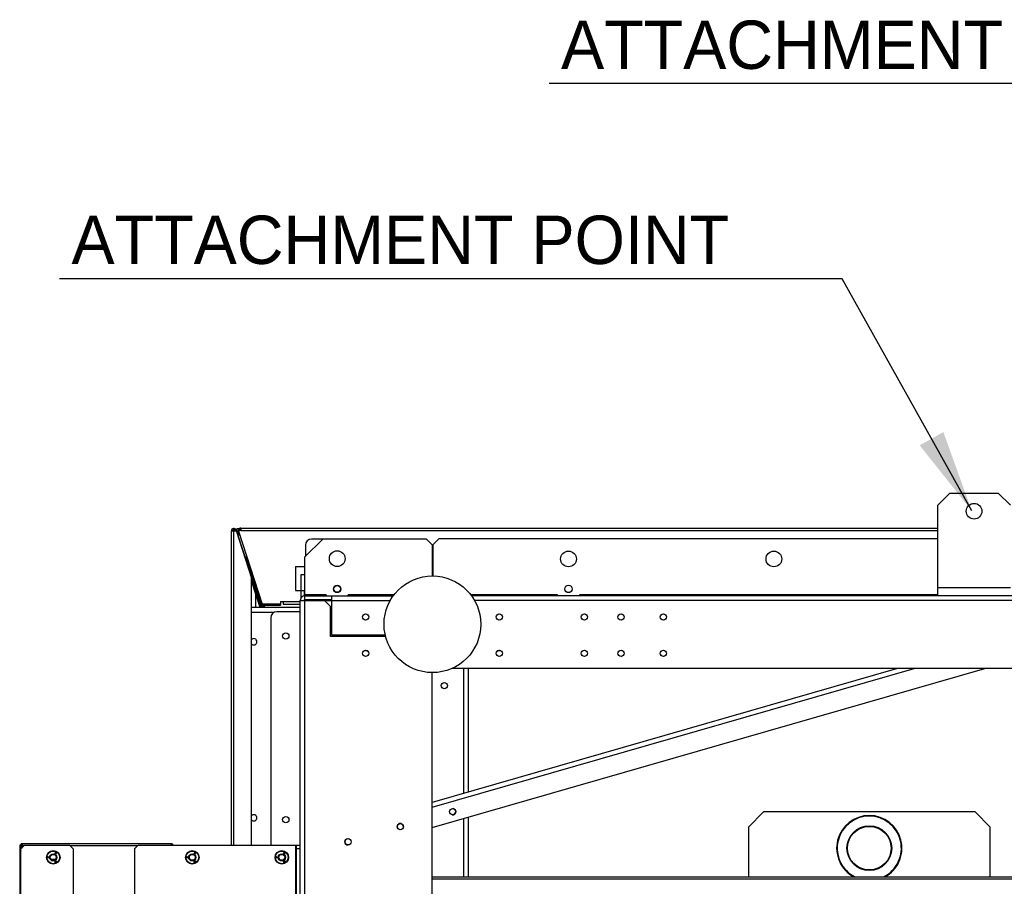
# Model space of a CAD drawing. Header units: millimetres. Extents: x 0 to 39823, y 0 to 11880.
# Tile 47 of 83: x 32401 to 33215, y 6187 to 6904. Entities that reach past the tile are written whole.
import ezdxf

# ---------------------------------------------------------------- set-up
doc = ezdxf.new("R2010")
doc.units = ezdxf.units.MM
doc.layers.add('ANOTACIJE', color=7, linetype='Continuous')
doc.styles.add('SLDTEXTSTYLE1', font='txt')
doc.dimstyles.new('SLDDIMSTYLE3', dxfattribs={"dimtxt": 0.18, "dimasz": 3.414889, "dimexe": 0, "dimexo": 0.0625, "dimgap": 0, "dimtad": 0, "dimtih": 1, "dimtoh": 1, "dimdec": 0, "dimrnd": 1e-09, "dimzin": 0, "dimdsep": 46, "dimtxsty": 'Standard', "dimsah": 1, "dimcen": 0.09, "dimadec": 0, "dimazin": 0, "dimtfac": 3.414889, "dimtdec": 0, "dimtofl": 0, "dimtmove": 0, "dimatfit": 3, "dimfxl": 1, "dimfrac": 2, "dimtolj": 1, "dimtzin": 0, "dimarcsym": 0})

msp = doc.modelspace()

# ---------------------------------------------------------------- linework, layer by layer
at = {"color": 7, "linetype": 'Continuous', "lineweight": 25, "ltscale": 20}
for p, q in [((33170.22, 6512.16), (33160.22, 6502.16)), ((33170.22, 6512.16), (33210.22, 6512.16)), ((33220.22, 6502.16), (33210.22, 6512.16)), ((33160.22, 6427.16), (33160.22, 6502.16)), ((32576.09, 6480.91), (32580.2, 6480.91)), ((32576.09, 6220.86), (32576.09, 6480.91)), ((32579.99, 6481.53), (32578.09, 6480.91)), ((32578.09, 6480.93), (32579.04, 6481.24)), ((32578.09, 6220.86), (32578.09, 6480.91)), ((32579.04, 6481.22), (32579.14, 6480.91)), ((32579.99, 6481.55), (32579.99, 6481.55)), ((32579.99, 6481.55), (32579.99, 6481.53)), ((32579.99, 6481.55), (32592.59, 6442.78)), ((32579.99, 6481.53), (32580.2, 6480.91)), ((32600.81, 6417.46), (32580.2, 6480.91)), ((32580.54, 6482.89), (32582.76, 6482.89)), ((32580.54, 6482.89), (32580.54, 6480.01)), ((32583.85, 6481.22), (32581.94, 6480.61)), ((32583.01, 6481.55), (32583.01, 6480.98)), ((32583.85, 6483.22), (32583.85, 6481.22)), ((32583.85, 6483.22), (33160.22, 6483.22)), ((32583.85, 6481.22), (33160.22, 6481.22)), ((32576.04, 6480.03), (32576.04, 6220.86)), ((32580.48, 6480.05), (32580.54, 6480.05)), ((32580.49, 6480.03), (32580.54, 6480.03)), ((32580.54, 6480.79), (32581.91, 6480.79)), ((32580.54, 6480.01), (32582.91, 6477.64)), ((32580.54, 6480.01), (32582.14, 6480.01)), ((32583.06, 6477.15), (32580.63, 6479.58)), ((32583.08, 6477.12), (32580.64, 6479.55)), ((32581.94, 6480.61), (32601.51, 6420.37)), ((32651.89, 6474.41), (32636.89, 6459.41)), ((32651.64, 6474.16), (32642.39, 6474.16)), ((32651.89, 6474.41), (32737.09, 6474.41)), ((32742.09, 6469.41), (32737.09, 6474.41)), ((32747.59, 6474.41), (32742.59, 6469.41)), ((33160.22, 6474.41), (32747.59, 6474.41)), ((32637.39, 6469.16), (32637.39, 6459.91)), ((32742.09, 6469.41), (32742.09, 6443.66)), ((32742.59, 6469.41), (32742.59, 6443.66)), ((32587.76, 6459.08), (32588.71, 6459.39)), ((32601.28, 6417.46), (32587.76, 6459.08)), ((32589.64, 6456.54), (32588.69, 6456.23)), ((32602.34, 6417.46), (32588.71, 6459.39)), ((32636.89, 6424.16), (32636.89, 6459.41)), ((32629.09, 6451.52), (32636.89, 6451.52)), ((32629.09, 6451.52), (32629.09, 6431.52)), ((32592.59, 6220.86), (32592.59, 6442.78)), ((32636.89, 6444.66), (32633.59, 6444.66)), ((32633.59, 6444.66), (32633.59, 6425.25)), ((32599.76, 6417.46), (32592.59, 6439.52)), ((32595.8, 6434.36), (32596.75, 6434.66)), ((32596.09, 6437.06), (32596.09, 6436.68)), ((32596.09, 6433.44), (32596.09, 6431.99)), ((32596.41, 6432.45), (32597.36, 6432.76)), ((33160.22, 6434.16), (33220.22, 6434.16)), ((32596.09, 6428.75), (32596.09, 6417.46)), ((32629.09, 6431.52), (32633.59, 6431.52)), ((32633.59, 6431.46), (32636.89, 6431.46)), ((32636.59, 6427.15), (32636.59, 6431.46)), ((32636.59, 6423.36), (32636.59, 6424.1)), ((32654.59, 6427.96), (32636.89, 6427.96)), ((32636.89, 6427.16), (32709.97, 6427.16)), ((32636.89, 6424.16), (32659.09, 6424.16)), ((32637.39, 6424.16), (32637.39, 6423.36)), ((32653.59, 6427.96), (32653.59, 6427.16)), ((32654.59, 6427.96), (32654.59, 6427.16)), ((32657.39, 6424.16), (32657.59, 6423.96)), ((32657.59, 6423.96), (32659.09, 6423.96)), ((32659.09, 6394.66), (32659.09, 6427.16)), ((32710.57, 6427.96), (32672.59, 6427.96)), ((32672.59, 6427.16), (32672.59, 6427.96)), ((32673.59, 6427.16), (32673.59, 6427.96)), ((32845.84, 6427.96), (32774.12, 6427.96)), ((34143.72, 6427.16), (32774.71, 6427.16)), ((32844.84, 6427.16), (32844.84, 6427.96)), ((32845.84, 6427.16), (32845.84, 6427.96)), ((33160.22, 6427.96), (32863.84, 6427.96)), ((32863.84, 6427.96), (32863.84, 6427.16)), ((32864.84, 6427.96), (32864.84, 6427.16)), ((32633.09, 6417.46), (32592.59, 6417.46)), ((32597.83, 6423.4), (32598.78, 6423.71)), ((32616.84, 6420.37), (32601.51, 6420.37)), ((32601.63, 6420.26), (32602.54, 6417.46)), ((32602.96, 6419.4), (32603.59, 6417.46)), ((32602.99, 6419.4), (32603.62, 6417.46)), ((32603.29, 6419.37), (32603.29, 6420.37)), ((32603.29, 6419.37), (32616.84, 6419.37)), ((32614.84, 6419.37), (32614.84, 6420.37)), ((32616.84, 6422.37), (32633.09, 6422.37)), ((32616.84, 6422.37), (32616.84, 6419.37)), ((32618.84, 6422.37), (32618.84, 6420.37)), ((32618.84, 6420.37), (32633.09, 6420.37)), ((32633.09, 5582.46), (32633.09, 6423.36)), ((32633.09, 6423.36), (32707.53, 6423.36)), ((32636.89, 5582.46), (32636.89, 6423.36)), ((32658.09, 6418.36), (32653.09, 6423.36)), ((32658.09, 6393.66), (32658.09, 6418.36)), ((34141.28, 6423.36), (32777.16, 6423.36)), ((32611.41, 6413.46), (32592.59, 6413.46)), ((32608.59, 6408.96), (32608.59, 6220.86)), ((32633.09, 6413.96), (32613.59, 6413.96)), ((32632.79, 6413.96), (32632.79, 5941.91)), ((32703.61, 6393.66), (32658.09, 6393.66)), ((32703.37, 6394.66), (32659.09, 6394.66)), ((32662.34, 6394.66), (32662.34, 6393.66)), ((32686.68, 6382.23), (32687.34, 6381.56)), ((32688.87, 6381.56), (32687.34, 6381.56)), ((32797.34, 6381.56), (32795.82, 6381.56)), ((32797.34, 6381.56), (32798.01, 6382.23)), ((32742.09, 6235.45), (33199.08, 6367.16)), ((33126.87, 6367.16), (32742.09, 6256.26)), ((32742.09, 6252.31), (33140.59, 6367.16)), ((34159.73, 6367.16), (32758.71, 6367.16)), ((32768.34, 6263.83), (32768.34, 6367.16)), ((32772.14, 6264.92), (32772.14, 6367.16)), ((32742.09, 5642.16), (32742.09, 6363.66)), ((33003.59, 6235.96), (33016.09, 6248.46)), ((33191.09, 6248.46), (33016.09, 6248.46)), ((33191.09, 6248.46), (33203.59, 6235.96)), ((32768.34, 6194.71), (32768.34, 6243.01)), ((32772.14, 6194.71), (32772.14, 6244.11)), ((33003.59, 6235.96), (33003.59, 6194.71)), ((33203.59, 6194.71), (33203.59, 6235.96)), ((32401.04, 6221.01), (32401.04, 5784.82)), ((32405.09, 6220.86), (32402.09, 6217.86)), ((32526.89, 6222.16), (32402.2, 6222.16)), ((32403.01, 6219.98), (32402.45, 6220.55)), ((32403.11, 6220.31), (32402.51, 6218.27)), ((32402.65, 6220.76), (32403.09, 6220.32)), ((32404.54, 6220.31), (32403.11, 6220.31)), ((32526.24, 6222.11), (32403.64, 6222.11)), ((32405.09, 6220.86), (32442.24, 6220.86)), ((32445.24, 6217.86), (32442.24, 6220.86)), ((32498.49, 6220.31), (32442.79, 6220.31)), ((32499.04, 6220.86), (32496.04, 6217.86)), ((32499.04, 6220.86), (32632.79, 6220.86)), ((32526.24, 6220.86), (32526.24, 6222.11)), ((32526.53, 6220.86), (32526.66, 6220.99)), ((32528.04, 6220.86), (32528.04, 6221.01)), ((32628.99, 6220.86), (32628.99, 5784.96)), ((32629.79, 6220.86), (32629.79, 6177.91)), ((32401.04, 6216.31), (32402.09, 6216.31)), ((32402.09, 6214.41), (32401.04, 6214.41)), ((32402.04, 6216.31), (32402.04, 6216.02)), ((32402.04, 6214.41), (32402.09, 6214.59)), ((32402.09, 6219.21), (32402.09, 6219.84)), ((32402.09, 6177.76), (32402.09, 6217.86)), ((32430.26, 6214.18), (32430.75, 6215.02)), ((32430.93, 6213.79), (32430.26, 6214.18)), ((32430.67, 6214.4), (32430.56, 6214.21)), ((32430.56, 6214.21), (32431.02, 6213.95)), ((32431.1, 6214.16), (32430.67, 6214.4)), ((32430.75, 6215.02), (32431.42, 6214.64)), ((32430.87, 6214.75), (32430.76, 6214.56)), ((32430.76, 6214.56), (32431.19, 6214.31)), ((32431.33, 6214.48), (32430.87, 6214.75)), ((32431.02, 6213.95), (32430.93, 6213.79)), ((32431.19, 6214.31), (32431.1, 6214.16)), ((32431.42, 6214.64), (32431.33, 6214.48)), ((32445.24, 6217.86), (32445.24, 5787.96)), ((32496.04, 6217.86), (32496.04, 6177.11)), ((32545.26, 6214.18), (32545.75, 6215.02)), ((32545.93, 6213.79), (32545.26, 6214.18)), ((32545.67, 6214.4), (32545.56, 6214.21)), ((32545.56, 6214.21), (32546.02, 6213.95)), ((32546.1, 6214.16), (32545.67, 6214.4)), ((32545.75, 6215.02), (32546.42, 6214.64)), ((32545.87, 6214.75), (32545.76, 6214.56)), ((32545.76, 6214.56), (32546.19, 6214.31)), ((32546.33, 6214.48), (32545.87, 6214.75)), ((32546.02, 6213.95), (32545.93, 6213.79)), ((32546.19, 6214.31), (32546.1, 6214.16)), ((32546.42, 6214.64), (32546.33, 6214.48)), ((32619.26, 6214.18), (32619.75, 6215.02)), ((32619.93, 6213.79), (32619.26, 6214.18)), ((32619.67, 6214.4), (32619.56, 6214.21)), ((32619.56, 6214.21), (32620.02, 6213.95)), ((32620.1, 6214.16), (32619.67, 6214.4)), ((32619.75, 6215.02), (32620.42, 6214.64)), ((32619.87, 6214.75), (32619.76, 6214.56)), ((32619.76, 6214.56), (32620.19, 6214.31)), ((32620.33, 6214.48), (32619.87, 6214.75)), ((32620.02, 6213.95), (32619.93, 6213.79)), ((32620.19, 6214.31), (32620.1, 6214.16)), ((32620.42, 6214.64), (32620.33, 6214.48)), ((32632.79, 6217.86), (32629.79, 6217.86)), ((32424.21, 6210.45), (32424.21, 6210.97)), ((32425.18, 6210.45), (32424.21, 6210.45)), ((32424.39, 6210.68), (32424.39, 6210.92)), ((32424.64, 6210.68), (32424.39, 6210.68)), ((32424.64, 6210.92), (32424.64, 6210.68)), ((32424.82, 6210.97), (32424.82, 6210.68)), ((32424.82, 6210.68), (32425.18, 6210.68)), ((32425.18, 6210.68), (32425.18, 6210.45)), ((32426.77, 6209.46), (32430.81, 6209.46)), ((32429.89, 6208.66), (32427.7, 6208.66)), ((32430.12, 6207.46), (32430.32, 6207.57)), ((32430.6, 6206.61), (32430.12, 6207.46)), ((32430.32, 6207.57), (32430.72, 6206.87)), ((32430.52, 6207.69), (32430.67, 6207.78)), ((32430.72, 6206.87), (32430.52, 6207.69)), ((32430.94, 6206.81), (32430.6, 6206.61)), ((32430.67, 6207.78), (32431.28, 6207.19)), ((32430.75, 6207.48), (32430.94, 6206.81)), ((32431.23, 6206.98), (32430.75, 6207.48)), ((32430.88, 6207.9), (32431.08, 6208.01)), ((32431.28, 6207.19), (32430.88, 6207.9)), ((32431.08, 6208.01), (32431.56, 6207.17)), ((32431.56, 6207.17), (32431.23, 6206.98)), ((32539.21, 6210.45), (32539.21, 6210.97)), ((32540.18, 6210.45), (32539.21, 6210.45)), ((32539.39, 6210.68), (32539.39, 6210.92)), ((32539.64, 6210.68), (32539.39, 6210.68)), ((32539.64, 6210.92), (32539.64, 6210.68)), ((32539.82, 6210.97), (32539.82, 6210.68)), ((32539.82, 6210.68), (32540.18, 6210.68)), ((32540.18, 6210.68), (32540.18, 6210.45)), ((32545.12, 6207.46), (32545.32, 6207.57)), ((32545.6, 6206.61), (32545.12, 6207.46)), ((32545.32, 6207.57), (32545.72, 6206.87)), ((32545.52, 6207.69), (32545.67, 6207.78)), ((32545.72, 6206.87), (32545.52, 6207.69)), ((32545.94, 6206.81), (32545.6, 6206.61)), ((32545.67, 6207.78), (32546.28, 6207.19)), ((32545.75, 6207.48), (32545.94, 6206.81)), ((32546.23, 6206.98), (32545.75, 6207.48)), ((32545.88, 6207.9), (32546.08, 6208.01)), ((32546.28, 6207.19), (32545.88, 6207.9)), ((32546.08, 6208.01), (32546.56, 6207.17)), ((32546.56, 6207.17), (32546.23, 6206.98)), ((32613.21, 6210.45), (32613.21, 6210.97)), ((32614.18, 6210.45), (32613.21, 6210.45)), ((32613.39, 6210.68), (32613.39, 6210.92)), ((32613.64, 6210.68), (32613.39, 6210.68)), ((32613.64, 6210.92), (32613.64, 6210.68)), ((32613.82, 6210.97), (32613.82, 6210.68)), ((32613.82, 6210.68), (32614.18, 6210.68)), ((32614.18, 6210.68), (32614.18, 6210.45)), ((32619.12, 6207.46), (32619.32, 6207.57)), ((32619.6, 6206.61), (32619.12, 6207.46)), ((32619.32, 6207.57), (32619.72, 6206.87)), ((32619.52, 6207.69), (32619.67, 6207.78)), ((32619.72, 6206.87), (32619.52, 6207.69)), ((32619.94, 6206.81), (32619.6, 6206.61)), ((32619.67, 6207.78), (32620.28, 6207.19)), ((32619.75, 6207.48), (32619.94, 6206.81)), ((32620.23, 6206.98), (32619.75, 6207.48)), ((32619.88, 6207.9), (32620.08, 6208.01)), ((32620.28, 6207.19), (32619.88, 6207.9)), ((32620.08, 6208.01), (32620.56, 6207.17)), ((32620.56, 6207.17), (32620.23, 6206.98)), ((32742.09, 6194.71), (33975.14, 6194.71)), ((32742.09, 6193.11), (33975.14, 6193.11))]:
    msp.add_line(p, q, dxfattribs=at)
at = {"color": 7, "linetype": 'Continuous', "lineweight": 25, "ltscale": 20, "flags": 128}
for points in [[(32576.09, 6480.04), (32576.08, 6480.04), (32576.04, 6480.03), (32576.08, 6480.02), (32576.09, 6480.02)], [(32401.57, 6221.08), (32401.35, 6221.06), (32401.12, 6221.03), (32401.04, 6221.01), (32401.12, 6220.98), (32401.35, 6220.95), (32401.48, 6220.94)], [(32402.26, 6221.71), (32402.25, 6221.85), (32402.23, 6222.08), (32402.2, 6222.16), (32402.17, 6222.08), (32402.15, 6221.85), (32402.13, 6221.62)], [(32526.93, 6221.96), (32526.91, 6222.08), (32526.89, 6222.16), (32526.86, 6222.08), (32526.85, 6221.98)], [(32527.92, 6220.97), (32527.96, 6220.98), (32528.04, 6221.01), (32527.96, 6221.03), (32527.87, 6221.04)], [(32673.09, 6221.19), (32672.98, 6221.17), (32672.56, 6221.13)], [(32402.04, 6214.41), (32402.07, 6214.62), (32402.09, 6214.69)]]:
    msp.add_lwpolyline(points, dxfattribs=at)
at = {"color": 7, "linetype": 'Continuous', "lineweight": 25, "ltscale": 400}
for centre, radius in [((33190.22, 6497.16), 6.5), ((32663.59, 6457.91), 6.5), ((32854.84, 6457.66), 6.5), ((33024.67, 6457.66), 6.5), ((32742.34, 6403.66), 40), ((32663.59, 6432.91), 3.1), ((32663.59, 6432.91), 3), ((32663.59, 6432.91), 2.8), ((32854.84, 6432.91), 3.1), ((32687.09, 6409.66), 2.6), ((32797.59, 6409.66), 2.6), ((32867.99, 6409.66), 2.6), ((32898.29, 6409.66), 2.6), ((32933.29, 6409.66), 2.6), ((32621.09, 6393.96), 2.6), ((32687.09, 6379.66), 2.6), ((32797.59, 6379.66), 2.6), ((32867.99, 6379.66), 2.6), ((32898.29, 6379.66), 2.6), ((32933.29, 6379.66), 2.6), ((32752.14, 6352.91), 2.6), ((32759.04, 6248.66), 2.6), ((32621.09, 6242.06), 2.6), ((32715.79, 6236.21), 2.6), ((33103.59, 6218.46), 18.5), ((33103.59, 6218.46), 18), ((32672.56, 6223.73), 2.6), ((32428.79, 6210.86), 5.59), ((32428.79, 6210.86), 5.25), ((32428.79, 6210.86), 3), ((32428.79, 6210.86), 2.46), ((32543.79, 6210.86), 5.59), ((32543.79, 6210.86), 5.25), ((32543.79, 6210.86), 3), ((32543.79, 6210.86), 2.46), ((32617.79, 6210.86), 5.59), ((32617.79, 6210.86), 5.25), ((32617.79, 6210.86), 3), ((32617.79, 6210.86), 2.46)]:
    msp.add_circle(centre, radius, dxfattribs=at)
for centre, radius, start, end in [((32578.09, 6480.91), 2, 18, 180), ((32578.09, 6480.91), 1, 18, 180), ((32583.85, 6481.22), 2, 90, 198), ((32583.85, 6481.22), 1, 90, 198), ((32583.72, 6481.55), 0.711, 145.709, 179.53623), ((32583.92, 6480.88), 0.904, 94.43094, 175.64011), ((32642.39, 6469.16), 5, 90, 180), ((32636.89, 6423.36), 3.8, 90, 180), ((32636.89, 6423.36), 0.8, 90, 180), ((32603.29, 6421.37), 2, 210, 270), ((32613.59, 6408.96), 5, 90, 180), ((32594.59, 6389.16), 2.6, 219.71514, 140.28486), ((32594.59, 6243.56), 2.6, 219.71514, 140.28486), ((32759.03, 6248.66), 2.6, 263.92479, 77.28179), ((33103.59, 6218.46), 27, 298.40228, 241.59772), ((33103.59, 6218.46), 26.5, 296.3336, 243.66638), ((32715.8, 6236.2), 2.6, 37.01478, 216.25444), ((32715.79, 6236.18), 2.6, 0, 140.71625), ((32403.64, 6219.52), 2.59, 89.86498, 233.46677), ((32403.6, 6219.53), 1.56, 102.83822, 227.15205), ((32406.92, 6220.16), 3.82, 149.23125, 177.69951), ((32526.24, 6220.31), 1.8, 17.79159, 90), ((32526.24, 6220.31), 0.8, 43.43254, 90), ((32672.56, 6223.73), 2.6, 101.77518, 270), ((32402.84, 6214.41), 1.8, 114.62432, 180), ((32424.51, 6210.97), 0.303, 0, 180), ((32424.51, 6210.92), 0.127, 0, 180), ((32539.51, 6210.97), 0.303, 0, 180), ((32539.51, 6210.92), 0.127, 0, 180), ((32613.51, 6210.97), 0.303, 0, 180), ((32613.51, 6210.92), 0.127, 0, 180)]:
    msp.add_arc(centre, radius, start, end, dxfattribs=at)
at = {"layer": 'ANOTACIJE', "color": 0}
for p, q in [((33486.07, 6850.79), (32838.74, 6850.79)), ((33081.25, 6689.45), (32433.92, 6689.45))]:
    msp.add_line(p, q, dxfattribs=at)

# ---------------------------------------------------------------- texts
at = {"layer": 'ANOTACIJE', "color": 0, "char_height": 40, "attachment_point": 1, "style": 'SLDTEXTSTYLE1'}
for insert in [(32848.68, 6902.97), (32443.87, 6741.63)]:
    msp.add_mtext('ATTACHMENT POINT', dxfattribs=dict(at, insert=insert))

# ---------------------------------------------------------------- leaders
at = {"layer": 'ANOTACIJE', "color": 7}
msp.add_leader([(33188.3, 6497.46), (33081.25, 6689.45)], dimstyle='SLDDIMSTYLE3', override={"dimscale": 20}, dxfattribs=at)

doc.saveas('drawing.dxf')
